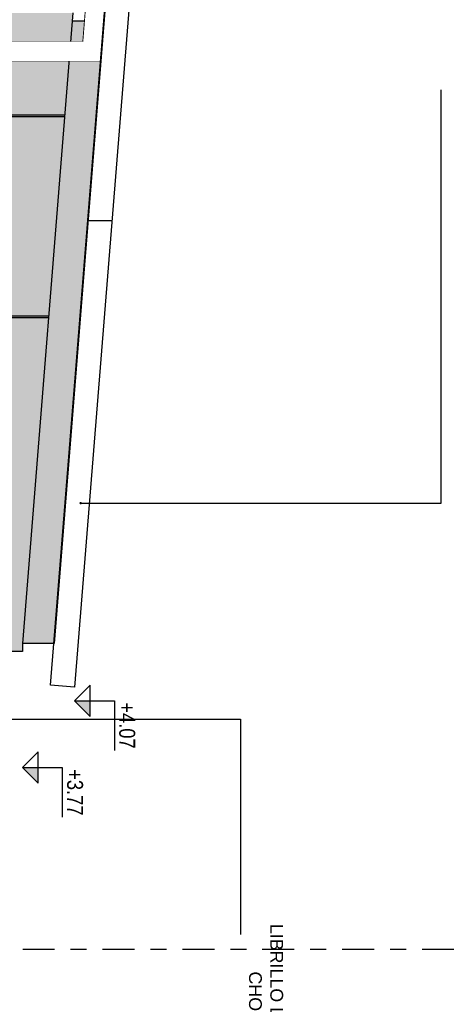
# Model space of a CAD drawing. Header units: millimetres. Extents: x 4617 to 4884, y 1258 to 1784.
# Tile 177 of 256: x 4681.35 to 4684.03, y 1578.35 to 1584.51. Entities that reach past the tile are written whole.
import ezdxf
from ezdxf.enums import TextEntityAlignment as Align

# ---------------------------------------------------------------- set-up
doc = ezdxf.new("R2010")
doc.units = ezdxf.units.MM
doc.header["$LTSCALE"] = 0.4
doc.set_wipeout_variables(frame=1)
doc.linetypes.add('DASHDOT', pattern=[1, 0.5, -0.25, 0, -0.25])
for name, color, linetype in [('00 AC - ABERTURAS ALUMINIO - HATCH', 254, 'Continuous'), ('00 AC - CUBIERTA', 1, 'Continuous'), ('00 AC - MUROS', 1, 'Continuous'), ('00 AC - MUROS HATCH', 251, 'Continuous'), ('00 AC - TEXTOS', 3, 'Continuous'), ('200cotas50', 1, 'Continuous'), ('A HERRERÍA', 4, 'Continuous'), ('A MURO', 1, 'Continuous'), ('A MURO VISTO', 2, 'Continuous'), ('TXT COTA', 3, 'Continuous')]:
    doc.layers.add(name, color=color, linetype=linetype)
doc.styles.add('arial', font='arial.ttf')
doc.styles.add('ARIAL NARROW', font='ARIALN.TTF')
doc.styles.add('SaAS simplex', font='simplex.shx', dxfattribs={"width": 0.8})
doc.dimstyles.new('COTAS 125', dxfattribs={"dimscale": 0.01, "dimtxt": 15, "dimasz": 8, "dimexe": 5, "dimexo": 20, "dimgap": 10, "dimtad": 0, "dimzin": 9, "dimdsep": 46, "dimtxsty": 'SaAS simplex', "dimblk": 'OBLIQUE', "dimcen": 0, "dimclrd": 8, "dimclre": 8, "dimclrt": 256, "dimadec": 1, "dimazin": 0, "dimtfac": 1, "dimtmove": 2, "dimatfit": 3, "dimldrblk": 'OBLIQUE', "dimfxl": 10, "dimlwd": -1, "dimlwe": -1, "dimarcsym": 0})

# ---------------------------------------------------------------- blocks, each defined once
blk = doc.blocks.new('viga y pilar 12x12')
at = {"layer": '00 AC - ABERTURAS ALUMINIO - HATCH', "color": 2}
blk.add_lwpolyline([(-2.2962, 2.8697), (0.3, 2.662), (0.3, -0.0605), (0.18, -0.0605), (0.18, 2.5512), (-2.2962, 2.7493)], close=True, dxfattribs=at)
at = {"color": 2}
blk.add_wipeout([(-2.2962, 2.7493), (-2.2962, 2.8689), (0.3, 2.662), (0.3, -0.1), (0.18, -0.1), (0.18, 2.5512), (0.18, 2.5512)], dxfattribs=at)
blk = doc.blocks.new('Nivel corte')
at = {"color": 0}
for p, q in [((0, 0.2), (0.25, 0.2)), ((0, 0), (0, 0.2)), ((0.0784, 0.0784), (-0.0784, 0.0784)), ((0, 0), (-0.0784, 0.0784)), ((0, 0), (0.0784, 0.0784))]:
    blk.add_line(p, q, dxfattribs=at)
blk.add_solid([(0, 0), (0.0784, 0.0784), (0, 0.0784), (0.0784, 0.0784)], dxfattribs=at)
at = {"color": 0, "style": 'ARIAL NARROW', "flags": 4}
blk.add_attdef('NIVEL', text='', height=0.08, dxfattribs=at).set_placement((0.125, 0.2), align=Align.BOTTOM_CENTER)
blk = doc.blocks.new('ISODEC 2')
at = {"layer": '00 AC - CUBIERTA'}
blk.add_lwpolyline([(135.1534, 97.1118), (120.1411, 98.315), (120.1532, 98.4655), (135.1655, 97.2623)], close=True, dxfattribs=at)
blk.add_lwpolyline([(132.2407, 97.3453), (132.2407, 97.4967)], dxfattribs=at)
at = {"layer": '200cotas50'}
ref = blk.add_blockref('Nivel corte', (135.2501, 97.2613), dxfattribs=dict(at, xscale=1.25, yscale=1.25, zscale=1.25))
ref.add_attrib('NIVEL', '+4.07', dxfattribs={"layer": '0', "color": 0, "height": 0.1, "rotation": 360, "style": 'ARIAL NARROW', "flags": 4}).set_placement((135.4052, 97.5113), align=Align.BOTTOM_CENTER)
blk = doc.blocks.new('_Oblique')
at = {"layer": 'TXT COTA', "color": 0, "lineweight": -2}
blk.add_line((-0.5, -0.5), (0.5, 0.5), dxfattribs=at)

msp = doc.modelspace()

# ---------------------------------------------------------------- hatches: boundary and pattern name
at = {"layer": '00 AC - MUROS HATCH'}
h = msp.add_hatch(color=252, dxfattribs=at)
h.dxf.hatch_style = 1
h.paths.add_polyline_path([(4682.7018, 1594.7363), (4682.5024, 1594.7363), (4681.8715, 1586.8525), (4682.0721, 1586.8525)])
h.paths.add_polyline_path([(4681.3714, 1580.6063), (4681.5725, 1580.6063), (4681.8844, 1584.5062), (4681.6838, 1584.5062)])
at = {"layer": 'A MURO VISTO'}
h = msp.add_hatch(color=117, dxfattribs=at)
h.dxf.hatch_style = 1
h.paths.add_polyline_path([(4680.0514, 1582.6563), (4680.0514, 1583.9063), (4681.3014, 1583.9063), (4681.3014, 1582.6563)], flags=16)
h.paths.add_polyline_path([(4680.0814, 1582.6863), (4680.0814, 1583.8763), (4680.6464, 1583.8763), (4680.6464, 1582.6863)], flags=0)
h.paths.add_polyline_path([(4680.6764, 1582.6863), (4680.6764, 1583.8763), (4681.1714, 1583.8763), (4681.1714, 1582.6863)], flags=0)
h.paths.add_polyline_path([(4680.7064, 1582.7163), (4680.7064, 1583.8463), (4681.1414, 1583.8463), (4681.1414, 1583.3113), (4681.1714, 1583.2813), (4681.1414, 1583.2513), (4681.1414, 1582.7163)], flags=0)
h.paths.add_polyline_path([(4680.1172, 1582.8126), (4680.1172, 1583.1568), (4680.4465, 1583.1568), (4680.4465, 1582.8126)], flags=0)
h.paths.add_polyline_path([(4680.1872, 1583.3961), (4680.0859, 1583.4974), (4680.0859, 1583.5691), (4680.0859, 1583.6407), (4680.1872, 1583.742), (4680.3305, 1583.742), (4680.4318, 1583.6407), (4680.4318, 1583.5691), (4680.4318, 1583.4974), (4680.3305, 1583.3961)], flags=0)
h.paths.add_polyline_path([(4680.1505, 1583.0837), (4680.1505, 1582.8857), (4680.2855, 1582.8857), (4680.2855, 1583.0837)], flags=0)
h.paths.add_polyline_path([(4680.279, 1583.0553), (4680.279, 1582.9349), (4680.414, 1582.9349), (4680.414, 1583.0553)], flags=0)
h.paths.add_polyline_path([(4680.1417, 1583.6681), (4680.1417, 1583.4701), (4680.2767, 1583.4701), (4680.2767, 1583.6681)], flags=0)
h.paths.add_polyline_path([(4680.2702, 1583.5576), (4680.2702, 1583.5786), (4680.4052, 1583.5786), (4680.4052, 1583.5576)], flags=0)
h.paths.add_polyline_path([(4680.011, 1582.8519), (4680.011, 1582.7081), (4680.0107, 1582.7081), (4680.0107, 1582.8519)], flags=16)
h.paths.add_polyline_path([(4681.2014, 1580.6062), (4681.2014, 1580.5563), (4681.3714, 1580.5563), (4681.3714, 1580.6063), (4681.6878, 1584.5563), (4679.1015, 1584.5563), (4679.1015, 1580.5563), (4679.1215, 1580.5563), (4679.1215, 1580.6062)])

# ---------------------------------------------------------------- linework, layer by layer
at = {"layer": '00 AC - ABERTURAS ALUMINIO - HATCH', "linetype": 'DASHDOT'}
msp.add_lwpolyline([(4675.3735, 1578.6909), (4690.7333, 1578.6909)], dxfattribs=at)
at = {"layer": '00 AC - MUROS', "color": 4}
for points in [[(4681.6878, 1584.5563), (4681.3714, 1580.6063)], [(4681.6838, 1584.5062), (4681.8844, 1584.5062)], [(4681.5714, 1580.6063), (4681.3714, 1580.6063), (4681.3714, 1580.5563), (4679.2014, 1580.5563)]]:
    msp.add_lwpolyline(points, dxfattribs=at)
at = {"layer": 'A MURO', "color": 4, "ltscale": 0.001}
for p, q in [((4681.6366, 1583.9163), (4679.2014, 1583.9163)), ((4681.6358, 1583.9063), (4679.2014, 1583.9063)), ((4681.5356, 1582.6563), (4679.2014, 1582.6563)), ((4681.5348, 1582.6463), (4679.2014, 1582.6463))]:
    msp.add_line(p, q, dxfattribs=at)

# ---------------------------------------------------------------- block references
at = {"layer": '200cotas50', "xscale": 1.25, "yscale": 1.25, "zscale": 1.25, "rotation": 269.9999999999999}
msp.add_blockref('Nivel corte', (4681.3714, 1579.8294), dxfattribs=at).add_auto_attribs({'NIVEL': '+3.77'})

# ---------------------------------------------------------------- texts
at = {"layer": '00 AC - TEXTOS', "insert": (4682.789, 1577.6691), "char_height": 0.08, "width": 2.465687, "attachment_point": 9, "rotation": 270, "style": 'arial'}
msp.add_mtext('\\PLIBRILLO LADRILLO O \\PCHORIZO VISTO ', dxfattribs=at)

# ---------------------------------------------------------------- leaders
at = {"layer": 'A HERRERÍA', "color": 254, "ltscale": 0.5}
for points in [[(4681.7363, 1581.4854), (4683.9924, 1581.4854), (4683.9924, 1584.0755)], [(4680.0091, 1580.1321), (4682.7367, 1580.1321), (4682.7367, 1578.7816)]]:
    msp.add_leader(points, dimstyle='COTAS 125', override={"dimtxt": 5, "dimasz": 6, "dimldrblk": 'DotSmall'}, dxfattribs=at)

# ---------------------------------------------------------------- next in the draw order: block references
at = {"layer": '00 AC - ABERTURAS ALUMINIO - HATCH', "color": 6, "rotation": 269.9999999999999}
msp.add_blockref('viga y pilar 12x12', (4679.2014, 1584.5563), dxfattribs=at)

# ---------------------------------------------------------------- next in the draw order: linework, layer by layer
at = {"layer": '00 AC - MUROS', "color": 4}
msp.add_lwpolyline([(4682.7019, 1594.7373), (4681.5714, 1580.6063)], dxfattribs=at)

# ---------------------------------------------------------------- next in the draw order: block references
at = {"layer": '00 AC - ABERTURAS ALUMINIO - HATCH', "color": 251, "rotation": 269.9999999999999}
msp.add_blockref('ISODEC 2', (4584.4364, 1715.497), dxfattribs=at)

doc.saveas('drawing.dxf')
